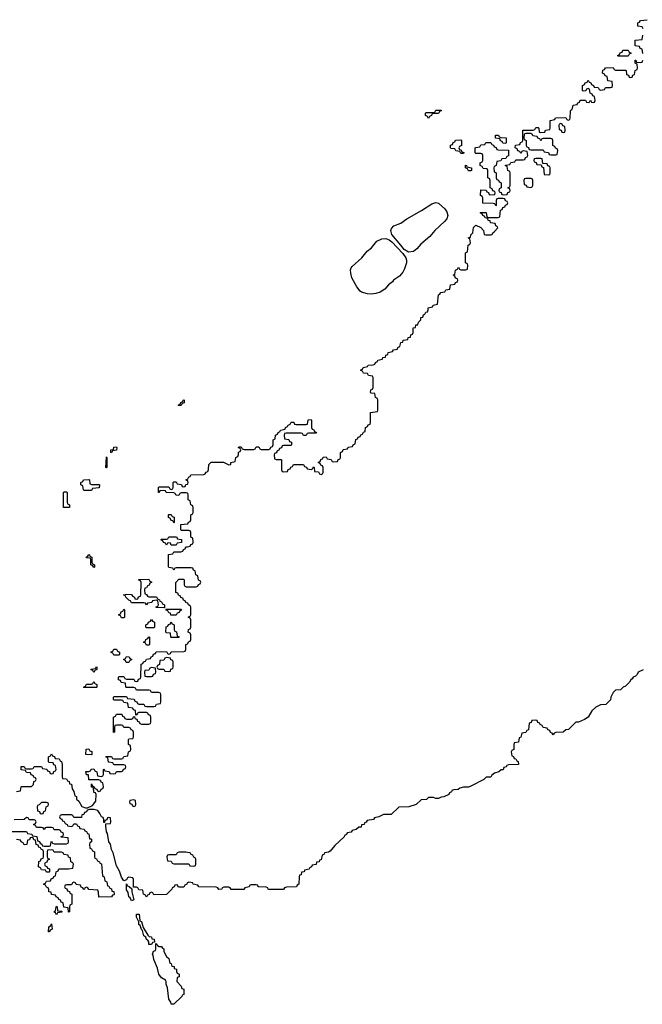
# Model space of a CAD drawing. Header units: inches. Extents: x 2777885 to 2884230, y 684484 to 829189.
# Tile 142 of 239: x 2818655 to 2823644, y 789328 to 797218. Entities that reach past the tile are written whole.
import ezdxf

# ---------------------------------------------------------------- set-up
doc = ezdxf.new("R2010")
doc.units = ezdxf.units.IN
doc.header["$MEASUREMENT"] = 0
for name, color, linetype in [('C8718', 7, 'Continuous'), ('C8719', 7, 'Continuous'), ('C8729', 7, 'Continuous')]:
    doc.layers.add(name, color=color, linetype=linetype)

msp = doc.modelspace()

# ---------------------------------------------------------------- linework, layer by layer
at = {"layer": 'C8718', "color": 6}
for points in [[(2818890, 789908), (2818886, 789910), (2818888, 789950), (2818902, 789958), (2818910, 789972), (2818914, 789930), (2818898, 789922)], [(2819870, 789328), (2819865.4, 789345.4), (2819850, 789369), (2819839.5, 789459.5), (2819829.2, 789490), (2819828.7, 789510), (2819822, 789522), (2819790, 789541.2), (2819770, 789569.3), (2819758.9, 789618.9), (2819730, 789688), (2819723.1, 789723.1), (2819718, 789730), (2819727.3, 789752.7), (2819742, 789758), (2819746, 789770), (2819746, 789814), (2819754, 789810), (2819758, 789798), (2819772, 789792), (2819790, 789791.3), (2819798, 789778), (2819810, 789771.3), (2819810.9, 789750.9), (2819831.3, 789711.3), (2819850, 789694), (2819858, 789658), (2819870, 789654), (2819874, 789634), (2819892, 789630), (2819894, 789614), (2819911.3, 789610), (2819912, 789592), (2819918, 789578), (2819932, 789570), (2819931.6, 789548.4), (2819918, 789542), (2819914, 789510), (2819950, 789474), (2819954, 789454), (2819970.8, 789450), (2819970, 789406), (2819958, 789402), (2819954, 789390), (2819890, 789328)]]:
    msp.add_lwpolyline(points, close=True, dxfattribs=at)
msp.add_lwpolyline([(2819617.7, 790000), (2819618, 789998), (2819630, 789992), (2819643.6, 789943.6), (2819681, 789881), (2819691.1, 789871.1), (2819711.3, 789870), (2819712.7, 789852.7), (2819731.3, 789850), (2819734, 789826), (2819718, 789822), (2819710, 789806), (2819690, 789808), (2819688.4, 789828.4), (2819682, 789842), (2819670, 789846), (2819665.2, 789865.2), (2819650, 789878), (2819639, 789919), (2819630, 789928), (2819619.3, 789959.3), (2819610, 789968.7), (2819609.3, 789989.3), (2819603.7, 790000)], dxfattribs=at)
at = {"layer": 'C8719', "color": 6}
for points in [[(2819930, 794126), (2819926, 794130), (2819942, 794138), (2819946, 794150), (2819962, 794158), (2819966, 794170), (2819971.6, 794171.6), (2819971.6, 794148.4), (2819958, 794142), (2819950, 794126)], [(2819390, 793746), (2819386, 793750), (2819386, 793770), (2819406, 793774), (2819410, 793791.3), (2819430, 793794), (2819434, 793790), (2819431.1, 793768.9), (2819398, 793762)], [(2819350, 793626), (2819346, 793630), (2819350, 793714), (2819354, 793710), (2819354, 793630)], [(2819230, 793494), (2819290, 793494), (2819294, 793490), (2819292.7, 793467.3), (2819238, 793462), (2819230, 793446), (2819170, 793446), (2819166, 793450), (2819162, 793482), (2819146, 793490), (2819146, 793510), (2819162, 793518), (2819166, 793530), (2819210, 793534), (2819214, 793530), (2819218, 793498)], [(2819050, 793308), (2819006, 793310), (2819006, 793430), (2819010, 793434), (2819030, 793434), (2819034, 793430), (2819034, 793350), (2819038, 793338), (2819054, 793330), (2819054, 793310)], [(2819890, 793186), (2819882, 793202), (2819867.3, 793207.3), (2819862, 793222), (2819846, 793230), (2819846, 793250), (2819850, 793254), (2819870, 793254), (2819878, 793238), (2819892.7, 793232.7), (2819894, 793190)], [(2819870, 793006), (2819862, 793022), (2819850, 793026), (2819838, 793022), (2819830, 793006), (2819822, 793022), (2819807.3, 793027.3), (2819802, 793042), (2819786, 793050), (2819790, 793054), (2819830, 793054), (2819842, 793058), (2819850, 793074), (2819907.3, 793072.7), (2819914, 793070), (2819918, 793058), (2819952.7, 793052.7), (2819952.7, 793027.3), (2819918, 793022), (2819910, 793008)], [(2819250, 792828), (2819242, 792842), (2819226, 792850), (2819226, 792890), (2819222, 792902), (2819190, 792906), (2819188, 792910), (2819202, 792918), (2819208.4, 792931.6), (2819214, 792930), (2819218, 792918), (2819234, 792910), (2819234, 792870), (2819238, 792858), (2819254, 792850), (2819254, 792830)], [(2819690, 792594), (2819750, 792594), (2819758, 792578), (2819774, 792570), (2819778, 792558), (2819790, 792554), (2819798, 792538), (2819814, 792530), (2819814, 792506), (2819810, 792506), (2819747.3, 792507.3), (2819747.3, 792512.7), (2819762, 792518), (2819766, 792530), (2819762, 792562), (2819750, 792566), (2819718, 792562), (2819712.7, 792547.3), (2819678, 792542), (2819670, 792528), (2819662, 792542), (2819650, 792546), (2819550, 792546), (2819542, 792562), (2819530, 792566), (2819506, 792590), (2819502, 792602), (2819486, 792610), (2819510, 792614), (2819550, 792611.3), (2819558, 792598), (2819574, 792590), (2819578, 792578), (2819590, 792574), (2819602, 792578), (2819608, 792592), (2819622, 792598), (2819626, 792610), (2819627.3, 792707.3), (2819622, 792722), (2819610, 792726), (2819608.4, 792731.6), (2819690, 792734), (2819698, 792718), (2819714, 792710), (2819698, 792702), (2819692.7, 792687.3), (2819678, 792682), (2819670, 792666), (2819658, 792662), (2819654, 792650), (2819658, 792618), (2819672, 792612), (2819678, 792598)], [(2819470, 792426), (2819462, 792442), (2819446, 792450), (2819462, 792458), (2819467.3, 792472.7), (2819482, 792478), (2819490, 792494), (2819494, 792490), (2819494, 792430), (2819490, 792426)], [(2819910, 792446), (2819867.3, 792447.3), (2819862, 792462), (2819850, 792466), (2819842, 792482), (2819830, 792486), (2819826, 792494), (2819950, 792494), (2819952.7, 792487.3), (2819938, 792482), (2819932.7, 792467.3), (2819918, 792462)], [(2819670, 792346), (2819666, 792350), (2819666, 792370), (2819682, 792378), (2819686, 792390), (2819702, 792398), (2819710, 792412), (2819718, 792398), (2819734, 792390), (2819734, 792350), (2819730, 792346)], [(2819870, 792266), (2819866, 792270), (2819862, 792302), (2819830, 792306), (2819826, 792310), (2819828.4, 792351.6), (2819842, 792358), (2819847.3, 792372.7), (2819862, 792378), (2819870, 792394), (2819878, 792378), (2819894, 792370), (2819894, 792330), (2819898, 792318), (2819912.7, 792312.7), (2819918, 792278), (2819932.7, 792272.7), (2819930, 792266)], [(2819670, 792206), (2819662, 792222), (2819646, 792230), (2819662, 792238), (2819666, 792250), (2819682, 792258), (2819690, 792274), (2819694, 792270), (2819694, 792210), (2819690, 792206)], [(2819410, 792126), (2819402, 792142), (2819386, 792150), (2819402, 792158), (2819410, 792174), (2819430, 792174), (2819438, 792158), (2819454, 792150), (2819454, 792130), (2819450, 792126)], [(2819530, 792066), (2819507.3, 792067.3), (2819502, 792082), (2819486, 792090), (2819502, 792098), (2819510, 792114), (2819531.6, 792111.6), (2819538, 792098), (2819554, 792090), (2819538, 792082)], [(2819830, 792106), (2819818, 792102), (2819810, 792086), (2819778, 792082), (2819774, 792050), (2819758, 792042), (2819754, 792030), (2819758, 792018), (2819770, 792014), (2819810, 792014), (2819818, 791998), (2819850, 791994), (2819862, 791998), (2819867.3, 792012.7), (2819882, 792018), (2819886, 792030), (2819886, 792070), (2819882, 792082), (2819867.3, 792087.3), (2819862, 792102)], [(2819250, 791986), (2819242, 792002), (2819226, 792010), (2819230, 792014), (2819262, 792018), (2819270, 792034), (2819274, 792030), (2819274, 792010), (2819258, 792002)], [(2819710, 792026), (2819698, 792022), (2819690, 792006), (2819658, 792002), (2819654, 791990), (2819658, 791958), (2819670, 791954), (2819710, 791954), (2819722, 791958), (2819727.3, 791972.7), (2819742, 791978), (2819746, 791990), (2819742, 792022)], [(2819170, 791866), (2819166, 791870), (2819182, 791878), (2819190, 791894), (2819230, 791894), (2819242, 791898), (2819250, 791914), (2819258, 791898), (2819274, 791890), (2819274, 791870), (2819270, 791866)], [(2819230, 791326), (2819186, 791330), (2819187.3, 791372.7), (2819210, 791374), (2819218, 791358), (2819232.7, 791352.7), (2819234, 791330)], [(2818870, 790946), (2818830, 790946), (2818810, 790926), (2818798, 790922), (2818794, 790910), (2818798, 790878), (2818812.7, 790872.7), (2818818, 790858), (2818830, 790854), (2818842, 790858), (2818847.3, 790872.7), (2818862, 790878), (2818866, 790910), (2818882, 790918), (2818886, 790930), (2818882, 790942)], [(2819570, 790966), (2819538, 790962), (2819534, 790950), (2819538, 790938), (2819552.7, 790932.7), (2819558, 790918), (2819570, 790914), (2819582, 790918), (2819586, 790930), (2819582, 790962)], [(2819550, 790158), (2819540.4, 790180.4), (2819530, 790188.7), (2819523.1, 790223.1), (2819510, 790246), (2819510, 790294), (2819518, 790278), (2819532.7, 790272.7), (2819554, 790254), (2819554, 790230), (2819570, 790166)], [(2818950, 790046), (2818942, 790062), (2818928.7, 790070), (2818942, 790078), (2818946, 790110), (2818950, 790114), (2818954, 790110), (2818958, 790078), (2818990, 790074), (2818994, 790070), (2818990, 790066), (2818958, 790062)]]:
    msp.add_lwpolyline(points, close=True, dxfattribs=at)
for points in [[(2820000, 793422.7), (2819990, 793426), (2819950, 793426), (2819938, 793422), (2819930, 793406), (2819912.7, 793407.3), (2819906, 793410), (2819902, 793422), (2819890, 793426), (2819828.4, 793428.4), (2819822, 793442), (2819810, 793446), (2819778, 793442), (2819770, 793428), (2819766, 793430), (2819766, 793470), (2819770, 793474), (2819850, 793474), (2819858, 793458), (2819870, 793454), (2819882, 793458), (2819886, 793470), (2819886, 793510), (2819890, 793514), (2819910, 793514), (2819918, 793498), (2819952.7, 793492.7), (2819958, 793478), (2819970, 793474), (2819982, 793478), (2819987.3, 793492.7), (2820000, 793497.3)], [(2820000, 793523), (2819986, 793530), (2820000, 793537)], [(2820000, 793126), (2819950, 793126), (2819946, 793130), (2819947.3, 793172.7), (2820000, 793177.8)], [(2820000, 792826), (2819910, 792826), (2819898, 792822), (2819890, 792808), (2819882, 792822), (2819850, 792828), (2819847.3, 792832.7), (2819847.3, 792932.7), (2819882, 792938), (2819890, 792954), (2819947.3, 792952.7), (2819962, 792958), (2819968, 792972), (2819982, 792978), (2819987.3, 792992.7), (2820000, 792994.6)], [(2820000, 792542.7), (2819987.3, 792547.3), (2819982, 792562), (2819967.3, 792567.3), (2819962, 792582), (2819947.3, 792587.3), (2819942, 792602), (2819927.3, 792607.3), (2819922, 792622), (2819907.3, 792627.3), (2819907.3, 792707.3), (2819930, 792734), (2819970, 792734), (2819974, 792730), (2819974, 792690), (2819978, 792678), (2819990, 792674), (2820000, 792674)], [(2818630, 791034), (2818662, 791038), (2818666, 791070), (2818670, 791074), (2818750, 791074), (2818766, 791090), (2818767.3, 791112.7), (2818782, 791118), (2818786, 791130), (2818782, 791142), (2818767.3, 791147.3), (2818762, 791162), (2818747.3, 791167.3), (2818742, 791182), (2818710, 791186), (2818702, 791202), (2818667.3, 791207.3), (2818667.3, 791232.7), (2818690, 791234), (2818698, 791218), (2818710, 791214), (2818750, 791214), (2818762, 791218), (2818770, 791234), (2818830, 791234), (2818838, 791218), (2818872.7, 791212.7), (2818878, 791198), (2818892.7, 791192.7), (2818898, 791178), (2818910, 791174), (2818922, 791178), (2818927.3, 791192.7), (2818942, 791198), (2818946, 791210), (2818942, 791242), (2818927.3, 791247.3), (2818922, 791262), (2818890, 791266), (2818886, 791270), (2818886, 791310), (2818902, 791318), (2818910, 791334), (2818918, 791318), (2818932.7, 791312.7), (2818938, 791298), (2818970, 791294), (2818978, 791278), (2818990, 791274), (2818994, 791250), (2818994, 791150), (2818998, 791138), (2819030, 791134), (2819038, 791118), (2819050, 791114), (2819054, 791094), (2819070, 791092), (2819074.4, 791054.4), (2819090, 791032), (2819098, 790998), (2819110, 790992), (2819110.7, 790970.7), (2819130, 790956), (2819153, 790913), (2819183.5, 790903.5), (2819197.2, 790902.8), (2819239.5, 790920.5), (2819264, 790956), (2819268, 791008), (2819262, 791022), (2819250, 791026), (2819246, 791066), (2819230, 791068), (2819230, 791094), (2819238, 791078), (2819252, 791072), (2819258, 791058), (2819272.7, 791052.7), (2819278, 791038), (2819290, 791034), (2819302, 791038), (2819307.3, 791052.7), (2819322, 791058), (2819326, 791070), (2819322, 791102), (2819307.3, 791107.3), (2819302, 791122), (2819290, 791126), (2819210, 791128), (2819206, 791166), (2819190, 791168), (2819186, 791194), (2819210, 791194), (2819222, 791198), (2819227.3, 791212.7), (2819250, 791214), (2819258, 791198), (2819274, 791190), (2819278, 791158), (2819310, 791154), (2819322, 791158), (2819326, 791170), (2819326, 791210), (2819330, 791214), (2819338, 791198), (2819372.7, 791192.7), (2819378, 791178), (2819410, 791174), (2819422, 791178), (2819430, 791194), (2819470, 791194), (2819482, 791198), (2819487.3, 791212.7), (2819502, 791218), (2819506, 791230), (2819502, 791242), (2819490, 791246), (2819410, 791246), (2819402, 791262), (2819367.3, 791267.3), (2819362, 791302), (2819346, 791310), (2819350, 791314), (2819390, 791314), (2819398, 791298), (2819410, 791294), (2819470, 791294), (2819482, 791298), (2819490, 791314), (2819522, 791318), (2819526, 791350), (2819542, 791358), (2819546, 791370), (2819542, 791402), (2819526, 791410), (2819526, 791450), (2819530, 791454), (2819562, 791458), (2819566, 791470), (2819566, 791510), (2819562, 791522), (2819547.3, 791527.3), (2819542, 791542), (2819530, 791546), (2819490, 791546), (2819482, 791562), (2819470, 791566), (2819430, 791566), (2819418, 791562), (2819414, 791550), (2819414, 791510), (2819406, 791506), (2819406, 791630), (2819422, 791638), (2819430, 791654), (2819472.7, 791652.7), (2819478, 791638), (2819492.7, 791632.7), (2819498, 791618), (2819510, 791614), (2819550, 791614), (2819562, 791618), (2819567.3, 791632.7), (2819574, 791634), (2819578, 791618), (2819592.7, 791612.7), (2819598, 791598), (2819612.7, 791592.7), (2819618, 791578), (2819630, 791574), (2819690, 791574), (2819702, 791578), (2819706, 791590), (2819706, 791630), (2819702, 791642), (2819687.3, 791647.3), (2819682, 791662), (2819670, 791666), (2819610, 791666), (2819598, 791662), (2819592.7, 791647.3), (2819586, 791646), (2819582, 791682), (2819567.3, 791687.3), (2819562, 791702), (2819527.3, 791707.3), (2819522, 791742), (2819490, 791746), (2819482, 791762), (2819470, 791766), (2819410, 791766), (2819406, 791770), (2819406, 791790), (2819410, 791794), (2819510, 791794), (2819518, 791778), (2819572.7, 791772.7), (2819578, 791758), (2819592.7, 791752.7), (2819598, 791738), (2819610, 791734), (2819650, 791734), (2819658, 791718), (2819670, 791714), (2819730, 791714), (2819742, 791718), (2819750, 791734), (2819782, 791738), (2819786, 791750), (2819786, 791810), (2819782, 791822), (2819770, 791826), (2819710, 791826), (2819702, 791842), (2819690, 791846), (2819590, 791846), (2819582, 791862), (2819570, 791866), (2819510, 791866), (2819506, 791870), (2819502, 791902), (2819467.3, 791907.3), (2819462, 791922), (2819447.3, 791927.3), (2819446, 791950), (2819450, 791954), (2819490, 791954), (2819498, 791938), (2819510, 791934), (2819570, 791934), (2819578, 791918), (2819590, 791914), (2819602, 791918), (2819607.3, 791932.7), (2819622, 791938), (2819626, 791950), (2819627.3, 792052.7), (2819642, 792058), (2819647.3, 792072.7), (2819662, 792078), (2819670, 792094), (2819702, 792098), (2819707.3, 792112.7), (2819722, 792118), (2819727.3, 792132.7), (2819742, 792138), (2819747.3, 792152.7), (2819830, 792154), (2819838, 792138), (2819850, 792134), (2819862, 792138), (2819870, 792152), (2819970, 792154), (2819982, 792158), (2819986, 792170), (2819986, 792210), (2820000, 792217)], [(2818590, 790714), (2818710, 790714), (2818718, 790698), (2818752.7, 790692.7), (2818758, 790678), (2818792.7, 790672.7), (2818798, 790638), (2818812.7, 790632.7), (2818818, 790618), (2818832, 790612), (2818838, 790598), (2818850, 790594), (2818890, 790594), (2818902, 790598), (2818906, 790630), (2818910, 790634), (2818918, 790618), (2818930, 790614), (2819030, 790614), (2819042, 790618), (2819046, 790630), (2819042, 790662), (2818987.3, 790667.3), (2818987.3, 790672.7), (2819002, 790678), (2819006, 790690), (2819002, 790702), (2818987.3, 790707.3), (2818982, 790722), (2818970, 790726), (2818930, 790726), (2818922, 790742), (2818910, 790746), (2818870, 790746), (2818858, 790742), (2818850, 790728), (2818842, 790742), (2818830, 790746), (2818790, 790746), (2818782, 790762), (2818766, 790770), (2818782, 790778), (2818786, 790790), (2818782, 790802), (2818770, 790806), (2818730, 790806), (2818722, 790822), (2818710, 790826), (2818691.6, 790808.4), (2818610, 790806)], [(2820000, 790302.7), (2819998, 790302), (2819994, 790290), (2819978, 790282), (2819970, 790266), (2819932.7, 790267.3), (2819926, 790270), (2819922, 790282), (2819910, 790286), (2819898, 790282), (2819894, 790270), (2819878, 790262), (2819874, 790250), (2819830, 790209.2), (2819730, 790206), (2819722, 790222), (2819710, 790226), (2819698, 790222), (2819692.7, 790207.3), (2819678, 790202), (2819670, 790186), (2819662, 790202), (2819646, 790210), (2819642, 790242), (2819610, 790246), (2819602, 790262), (2819590, 790266), (2819566, 790266), (2819567.3, 790327.3), (2819562, 790342), (2819530, 790346), (2819518, 790342), (2819510, 790326), (2819490, 790318), (2819470, 790348), (2819454.6, 790394.6), (2819430, 790438), (2819402.9, 790542.9), (2819390, 790568.7), (2819382, 790610), (2819369.8, 790630), (2819358, 790698), (2819349.7, 790710.3), (2819344, 790756), (2819346, 790774), (2819382, 790778), (2819386, 790790), (2819382, 790822), (2819370, 790826), (2819358, 790822), (2819352.7, 790807.3), (2819338, 790802), (2819334, 790786), (2819330, 790786), (2819329.5, 790809.5), (2819324, 790824), (2819310, 790829.2), (2819297.7, 790857.7), (2819280.7, 790880.7), (2819250, 790889.8), (2819211.4, 790888.6), (2819196.7, 790883.3), (2819190, 790869.4), (2819174.8, 790865.2), (2819170, 790848), (2819154, 790846), (2819150, 790826), (2819090, 790826), (2819082, 790842), (2819070, 790846), (2818990, 790846), (2818978, 790842), (2818974, 790830), (2818978, 790818), (2818992.7, 790812.7), (2818998, 790798), (2819010, 790794), (2819018, 790778), (2819034, 790770), (2819038, 790758), (2819070, 790754), (2819082, 790758), (2819090, 790774), (2819110, 790774), (2819118, 790758), (2819132.7, 790752.7), (2819138, 790738), (2819172.7, 790732.7), (2819178, 790718), (2819190, 790714), (2819198, 790698), (2819210, 790694), (2819214, 790654), (2819226, 790654), (2819230, 790652), (2819230.9, 790649.1), (2819231.3, 790628.7), (2819218, 790622), (2819214, 790610), (2819218, 790578), (2819230, 790574), (2819238, 790558), (2819254, 790550), (2819254, 790510), (2819258, 790498), (2819270, 790494), (2819278, 790478), (2819294, 790470), (2819298, 790458), (2819310, 790454), (2819318, 790358), (2819332, 790350), (2819338, 790318), (2819354, 790310), (2819358, 790278), (2819370, 790274), (2819378, 790258), (2819390, 790254), (2819394, 790234), (2819410, 790232), (2819410.9, 790209.1), (2819410, 790206), (2819398, 790202), (2819390, 790188.7), (2819290, 790186), (2819287.3, 790227.3), (2819282, 790242), (2819210, 790248.7), (2819202, 790262), (2819190, 790266), (2819178, 790262), (2819174, 790250), (2819168.7, 790248.7), (2819162, 790262), (2819147.3, 790267.3), (2819142, 790282), (2819108, 790288), (2819102, 790302), (2819090, 790306), (2819078, 790302), (2819070, 790286), (2819030, 790286), (2819018, 790282), (2819014, 790270), (2819018, 790258), (2819032.7, 790252.7), (2819038, 790238), (2819052.7, 790232.7), (2819058, 790218), (2819074, 790210), (2819074, 790130), (2819058, 790122), (2819054, 790110), (2819054, 790070), (2819046, 790066), (2819042, 790102), (2819007.3, 790107.3), (2819002, 790142), (2818987.3, 790147.3), (2818982, 790162), (2818967.3, 790167.3), (2818962, 790182), (2818948, 790188), (2818942, 790202), (2818910, 790208), (2818906, 790226), (2818888.7, 790230), (2818888, 790248), (2818882, 790262), (2818870, 790266), (2818862, 790282), (2818846, 790290), (2818862, 790298), (2818870, 790314), (2818902, 790318), (2818907.3, 790332.7), (2818922, 790338), (2818927.3, 790352.7), (2818942, 790358), (2818946, 790390), (2818962, 790398), (2818967.3, 790412.7), (2819047.3, 790412.7), (2819082, 790418), (2819086, 790450), (2819082, 790462), (2819066, 790470), (2819062, 790502), (2819047.3, 790507.3), (2819042, 790522), (2819007.3, 790527.3), (2819002, 790542), (2818990, 790546), (2818930, 790546), (2818922, 790562), (2818910, 790566), (2818878, 790562), (2818874, 790550), (2818874, 790510), (2818878, 790498), (2818894, 790490), (2818878, 790482), (2818872.7, 790467.3), (2818858, 790462), (2818854, 790450), (2818858, 790438), (2818872.7, 790432.7), (2818878, 790418), (2818892.7, 790412.7), (2818894, 790390), (2818890, 790386), (2818870, 790386), (2818862, 790402), (2818830, 790406), (2818822, 790422), (2818806, 790430), (2818807.3, 790472.7), (2818822, 790478), (2818827.3, 790492.7), (2818842, 790498), (2818846, 790510), (2818846, 790550), (2818842, 790562), (2818826, 790570), (2818822, 790582), (2818807.3, 790587.3), (2818802, 790602), (2818787.3, 790607.3), (2818782, 790642), (2818767.3, 790647.3), (2818762, 790662), (2818750, 790666), (2818738, 790662), (2818732.7, 790647.3), (2818718, 790642), (2818712.7, 790607.3), (2818690, 790606), (2818682, 790622), (2818666, 790630), (2818662, 790642), (2818630, 790648)], [(2820000, 790545.4), (2819987.3, 790547.3), (2819930, 790546), (2819918, 790542), (2819910, 790526), (2819850, 790526), (2819838, 790522), (2819834, 790510), (2819838, 790478), (2819870, 790474), (2819878, 790458), (2819890, 790454), (2820000, 790454)], [(2819603.7, 790000), (2819590, 790026), (2819590, 790051), (2819611, 790050), (2819617.7, 790000)]]:
    msp.add_lwpolyline(points, dxfattribs=at)
at = {"layer": 'C8729', "color": 6}
for points in [[(2823650, 797146), (2823642, 797162), (2823607.3, 797167.3), (2823607.3, 797192.7), (2823622, 797198), (2823628.4, 797211.6), (2823682, 797218)], [(2823647.3, 796947.3), (2823642, 796982), (2823627.3, 796987.3), (2823622, 797002), (2823587.3, 797007.3), (2823587.3, 797052.7), (2823642, 797058), (2823647.3, 797092.7)], [(2820000, 793537), (2820002, 793538), (2820010, 793554), (2820022, 793558), (2820026, 793570), (2820130, 793574), (2820142, 793578), (2820148, 793592), (2820162, 793598), (2820167.3, 793612.7), (2820170, 793654), (2820190, 793672), (2820288, 793672), (2820330, 793652), (2820346, 793654), (2820348, 793670), (2820382, 793678), (2820388, 793710), (2820402, 793718), (2820407.3, 793732.7), (2820408.4, 793751.6), (2820422, 793758), (2820426, 793770), (2820422, 793782), (2820408, 793788), (2820410, 793794), (2820430, 793794), (2820438, 793778), (2820452.7, 793772.7), (2820530, 793774), (2820542, 793778), (2820550, 793794), (2820570, 793794), (2820578, 793778), (2820590, 793774), (2820650, 793774), (2820662, 793778), (2820667.3, 793792.7), (2820682, 793798), (2820686, 793810), (2820686, 793850), (2820702, 793858), (2820706, 793890), (2820722, 793898), (2820726, 793910), (2820742, 793918), (2820746, 793930), (2820782, 793938), (2820786, 793950), (2820802, 793958), (2820806, 793970), (2820822, 793978), (2820830, 793992), (2820852, 793992), (2820858, 793978), (2820870, 793974), (2820950, 793974), (2820962, 793978), (2820967.3, 794012.7), (2820990, 794014), (2820994, 794010), (2820994, 793950), (2820998, 793938), (2821012.7, 793932.7), (2821018, 793918), (2821034, 793910), (2821030, 793906), (2820970, 793906), (2820958, 793902), (2820950, 793886), (2820930, 793886), (2820922, 793902), (2820910, 793906), (2820790, 793906), (2820778, 793902), (2820774, 793890), (2820778, 793858), (2820812.7, 793852.7), (2820818, 793838), (2820832.7, 793832.7), (2820834, 793810), (2820830, 793806), (2820770, 793806), (2820758, 793802), (2820752.7, 793787.3), (2820738, 793782), (2820732.7, 793767.3), (2820718, 793762), (2820712.7, 793747.3), (2820698, 793742), (2820694, 793730), (2820698, 793698), (2820710, 793694), (2820750, 793694), (2820754, 793690), (2820754, 793610), (2820758, 793598), (2820770, 793594), (2820802, 793598), (2820807.3, 793612.7), (2820822, 793618), (2820827.3, 793632.7), (2820842, 793638), (2820850, 793654), (2820930, 793654), (2820938, 793638), (2820952.7, 793632.7), (2820958, 793618), (2820990, 793614), (2821002, 793618), (2821010, 793634), (2821014, 793630), (2821018, 793598), (2821050, 793594), (2821058, 793578), (2821070, 793574), (2821082, 793578), (2821086, 793590), (2821086, 793630), (2821082, 793642), (2821067.3, 793647.3), (2821062, 793662), (2821046, 793670), (2821062, 793678), (2821067.3, 793692.7), (2821082, 793698), (2821087.3, 793712.7), (2821110, 793714), (2821118, 793698), (2821150, 793694), (2821158, 793678), (2821170, 793674), (2821202, 793678), (2821207.3, 793692.7), (2821222, 793698), (2821226, 793710), (2821226, 793750), (2821242, 793758), (2821247.3, 793772.7), (2821282, 793778), (2821287.3, 793792.7), (2821322, 793798), (2821328, 793812), (2821342, 793818), (2821347.3, 793852.7), (2821362, 793858), (2821367.3, 793872.7), (2821382, 793878), (2821388, 793892), (2821402, 793898), (2821410, 793914), (2821422, 793918), (2821426, 793950), (2821442, 793958), (2821447.3, 793972.7), (2821462, 793978), (2821466, 793990), (2821466, 794070), (2821522, 794078), (2821526, 794090), (2821526, 794170), (2821522, 794182), (2821506, 794190), (2821502, 794222), (2821470, 794226), (2821466, 794230), (2821467.3, 794252.7), (2821482, 794258), (2821486, 794270), (2821486, 794350), (2821482, 794362), (2821450, 794366), (2821442, 794382), (2821410, 794386), (2821402, 794402), (2821386, 794410), (2821402, 794418), (2821406, 794430), (2821442, 794438), (2821446, 794450), (2821487.3, 794452.7), (2821502, 794458), (2821506, 794470), (2821522, 794478), (2821526, 794490), (2821562, 794498), (2821566, 794510), (2821586, 794514), (2821588, 794530), (2821606, 794534), (2821608, 794550), (2821642, 794558), (2821650, 794572), (2821682, 794578), (2821686, 794590), (2821702, 794598), (2821708, 794630), (2821726, 794634), (2821728, 794650), (2821766, 794654), (2821768, 794670), (2821786, 794674), (2821790, 794694), (2821802, 794698), (2821807.3, 794712.7), (2821809, 794750), (2821827.3, 794752.7), (2821830, 794772), (2821846, 794774), (2821850, 794794), (2821868, 794812), (2821870, 794832), (2821886, 794834), (2821890, 794854), (2821902, 794858), (2821910, 794874), (2821922, 794878), (2821928, 794892), (2821928.7, 794910), (2821962, 794918), (2821968.4, 794931.6), (2822002, 794938), (2822010, 795014), (2822022, 795018), (2822030, 795032), (2822062, 795038), (2822070, 795054), (2822102, 795058), (2822107.3, 795092.7), (2822142, 795098), (2822147.3, 795112.7), (2822162, 795118), (2822166, 795130), (2822162, 795142), (2822147.3, 795147.3), (2822142, 795162), (2822128, 795170), (2822142, 795178), (2822146, 795210), (2822162, 795218), (2822170, 795234), (2822178, 795218), (2822190, 795214), (2822230, 795214), (2822242, 795218), (2822246, 795250), (2822242, 795262), (2822226, 795270), (2822228, 795350), (2822242, 795358), (2822248, 795410), (2822262, 795418), (2822266, 795430), (2822262, 795462), (2822249, 795470), (2822266, 795474), (2822270, 795494), (2822286, 795510), (2822290, 795552), (2822310, 795571), (2822350, 795552), (2822372, 795530), (2822378, 795498), (2822390, 795494), (2822430, 795494), (2822442, 795498), (2822446, 795510), (2822460.4, 795519.6), (2822486, 795550), (2822482, 795562), (2822470, 795566), (2822466, 795586), (2822428, 795590), (2822426, 795606), (2822408, 795610), (2822406, 795626), (2822386, 795630), (2822382, 795642), (2822366, 795650), (2822362, 795662), (2822346, 795670), (2822350, 795674), (2822392.7, 795672.7), (2822398, 795638), (2822410, 795634), (2822490, 795634), (2822502, 795638), (2822507.3, 795692.7), (2822522, 795698), (2822527.3, 795712.7), (2822542, 795718), (2822547.3, 795732.7), (2822562, 795738), (2822566, 795750), (2822562, 795762), (2822547.3, 795767.3), (2822542, 795782), (2822530, 795786), (2822490, 795786), (2822478, 795782), (2822474, 795770), (2822474, 795730), (2822470, 795726), (2822462, 795742), (2822450, 795746), (2822367.3, 795747.3), (2822366, 795790), (2822362, 795802), (2822348, 795810), (2822350, 795854), (2822392.7, 795852.7), (2822398, 795838), (2822412.7, 795832.7), (2822418, 795818), (2822430, 795814), (2822462, 795818), (2822466, 795830), (2822462, 795842), (2822447.3, 795847.3), (2822442, 795862), (2822426, 795870), (2822426, 795930), (2822422, 795942), (2822406, 795950), (2822406, 796010), (2822402, 796022), (2822370, 796026), (2822362, 796042), (2822346, 796050), (2822346, 796070), (2822362, 796078), (2822366, 796090), (2822366, 796130), (2822362, 796142), (2822350, 796146), (2822310, 796146), (2822306, 796150), (2822306, 796190), (2822310, 796194), (2822342, 796198), (2822350, 796214), (2822382, 796218), (2822390, 796234), (2822430, 796234), (2822438, 796218), (2822452.7, 796212.7), (2822458, 796198), (2822472.7, 796192.7), (2822478, 796178), (2822490, 796174), (2822572.7, 796172.7), (2822572.7, 796127.3), (2822558, 796122), (2822550, 796106), (2822518, 796102), (2822510, 796086), (2822478, 796082), (2822474, 796050), (2822458, 796042), (2822454, 796030), (2822458, 795998), (2822474, 795990), (2822474, 795950), (2822478, 795938), (2822492.7, 795932.7), (2822498, 795918), (2822514, 795910), (2822514, 795870), (2822498, 795862), (2822494, 795850), (2822498, 795838), (2822512.7, 795832.7), (2822518, 795818), (2822530, 795814), (2822562, 795818), (2822567.3, 795832.7), (2822582, 795838), (2822586, 795850), (2822582, 795862), (2822566, 795870), (2822582, 795878), (2822586, 795890), (2822586, 795990), (2822582, 796002), (2822566, 796010), (2822562, 796042), (2822547.3, 796047.3), (2822547.3, 796052.7), (2822582, 796058), (2822590, 796074), (2822622, 796078), (2822630, 796094), (2822690, 796094), (2822702, 796098), (2822707.3, 796112.7), (2822722, 796118), (2822726, 796130), (2822722, 796162), (2822690, 796166), (2822678, 796162), (2822670, 796146), (2822662, 796162), (2822647.3, 796167.3), (2822642, 796182), (2822626, 796190), (2822627.3, 796212.7), (2822662, 796218), (2822667.3, 796232.7), (2822682, 796238), (2822686, 796250), (2822687.3, 796332.7), (2822770, 796334), (2822782, 796338), (2822790, 796354), (2822810, 796354), (2822814, 796350), (2822818, 796318), (2822830, 796314), (2822862, 796318), (2822867.3, 796332.7), (2822902, 796338), (2822906, 796350), (2822906, 796410), (2822942, 796418), (2822948.4, 796431.6), (2823030, 796434), (2823038, 796418), (2823050, 796414), (2823062, 796418), (2823066, 796430), (2823067.3, 796487.3), (2823070, 796494), (2823082, 796498), (2823090, 796534), (2823122, 796538), (2823128, 796552), (2823142, 796558), (2823147.3, 796572.7), (2823190, 796574), (2823198, 796558), (2823210, 796554), (2823222, 796558), (2823230, 796574), (2823238, 796558), (2823250, 796554), (2823262, 796558), (2823266, 796570), (2823262, 796602), (2823247.3, 796607.3), (2823242, 796622), (2823226, 796630), (2823222, 796662), (2823210, 796666), (2823198, 796662), (2823192.7, 796647.3), (2823170, 796646), (2823166, 796650), (2823166, 796690), (2823182, 796698), (2823187.3, 796712.7), (2823202, 796718), (2823210, 796734), (2823218, 796718), (2823232.7, 796712.7), (2823238, 796698), (2823254, 796690), (2823258, 796678), (2823290, 796674), (2823298, 796658), (2823310, 796654), (2823342, 796658), (2823350, 796674), (2823390, 796674), (2823402, 796678), (2823406, 796690), (2823402, 796722), (2823367.3, 796727.3), (2823362, 796762), (2823347.3, 796767.3), (2823342, 796782), (2823326, 796790), (2823327.3, 796812.7), (2823342, 796818), (2823348.4, 796831.6), (2823410, 796834), (2823418, 796818), (2823430, 796814), (2823510, 796814), (2823514, 796810), (2823518, 796778), (2823532.7, 796772.7), (2823538, 796758), (2823550, 796754), (2823562, 796758), (2823567.3, 796772.7), (2823582, 796778), (2823586, 796810), (2823602, 796818), (2823606, 796830), (2823602, 796862), (2823586, 796870), (2823587.3, 796892.7), (2823592.7, 796892.7), (2823598, 796878), (2823630, 796874), (2823642, 796878), (2823647.3, 796892.7)], [(2820000, 793497.3), (2820002, 793498), (2820006, 793510), (2820002, 793522), (2820000, 793523)], [(2820000, 793177.8), (2820002, 793178), (2820007.3, 793192.7), (2820022, 793198), (2820026, 793210), (2820026, 793250), (2820042, 793258), (2820046, 793270), (2820046, 793310), (2820042, 793322), (2820026, 793330), (2820022, 793362), (2820006, 793370), (2820006, 793410), (2820002, 793422), (2820000, 793422.7)], [(2820000, 792994.6), (2820022, 792998), (2820027.3, 793012.7), (2820042, 793018), (2820046, 793030), (2820042, 793062), (2820026, 793070), (2820026, 793110), (2820022, 793122), (2820010, 793126), (2820000, 793126)], [(2820000, 792674), (2820070, 792674), (2820082, 792678), (2820087.3, 792692.7), (2820102, 792698), (2820106, 792710), (2820102, 792722), (2820087.3, 792727.3), (2820082, 792762), (2820066, 792770), (2820062, 792802), (2820048, 792808), (2820042, 792822), (2820030, 792826), (2820000, 792826)], [(2820000, 792217), (2820002, 792218), (2820007.3, 792232.7), (2820022, 792238), (2820026, 792250), (2820026, 792290), (2820022, 792302), (2820006, 792310), (2820007.3, 792332.7), (2820022, 792338), (2820026, 792350), (2820026, 792410), (2820022, 792422), (2820006, 792430), (2820022, 792438), (2820026, 792450), (2820026, 792510), (2820022, 792522), (2820008, 792528), (2820002, 792542), (2820000, 792542.7)], [(2823650, 792008.7), (2823611.3, 791988.7), (2823602, 791970), (2823590, 791958), (2823571.1, 791948.9), (2823563.6, 791936.4), (2823551.1, 791928.9), (2823542, 791910), (2823510, 791878), (2823490.9, 791869.1), (2823470, 791849), (2823430, 791846), (2823410, 791826), (2823391.3, 791788.7), (2823390, 791768), (2823352, 791730), (2823310, 791728), (2823271.6, 791708.4), (2823239.6, 791680.4), (2823210, 791628.7), (2823182, 791610), (2823132, 791590), (2823110, 791588.7), (2823052, 791530), (2823030, 791528), (2823010, 791508), (2822950, 791506), (2822938, 791502), (2822930, 791488), (2822922, 791502), (2822907.3, 791507.3), (2822902, 791522), (2822887.3, 791527.3), (2822882, 791542), (2822850, 791546), (2822842, 791562), (2822826, 791570), (2822822, 791582), (2822807.3, 791587.3), (2822802, 791602), (2822790, 791606), (2822758, 791602), (2822752.7, 791587.3), (2822738, 791582), (2822732.7, 791527.3), (2822718, 791522), (2822710, 791506), (2822678, 791502), (2822671.6, 791468.4), (2822658, 791462), (2822651.3, 791428.7), (2822618, 791422), (2822614, 791410), (2822614, 791370), (2822598, 791362), (2822594, 791350), (2822598, 791318), (2822612.7, 791312.7), (2822618, 791298), (2822630, 791294), (2822638, 791278), (2822650, 791274), (2822651.3, 791250), (2822572.7, 791247.3), (2822558, 791242), (2822554, 791230), (2822534, 791226), (2822530, 791208), (2822512.7, 791207.3), (2822494, 791190), (2822460.7, 791179.3), (2822436.9, 791163.1), (2822430, 791149.2), (2822392.7, 791147.3), (2822374, 791130), (2822270, 791075.3), (2822250, 791069.2), (2822210, 791068.7), (2822181, 791059), (2822168.9, 791048.9), (2822132.7, 791047.3), (2822118, 791042), (2822114, 791030), (2822098, 791022), (2822094, 791010), (2822054, 790990), (2822031, 790989), (2822010, 790978), (2821990, 790978), (2821970, 790986), (2821930, 790986), (2821914, 790970), (2821872.7, 790967.3), (2821832, 790930), (2821774, 790910), (2821692.7, 790907.3), (2821632, 790850), (2821570, 790848.7), (2821534, 790830), (2821498, 790822), (2821490, 790808), (2821438, 790802), (2821432, 790788), (2821418, 790782), (2821414, 790770), (2821394, 790766), (2821390, 790748), (2821372.7, 790747.3), (2821350, 790728), (2821318, 790722), (2821310, 790708), (2821278, 790702), (2821274, 790690), (2821258, 790682), (2821254, 790670), (2821179.6, 790600.4), (2821143.6, 790556.4), (2821130, 790548), (2821098, 790542), (2821094, 790530), (2821078, 790522), (2821070, 790486), (2821058, 790482), (2821054, 790470), (2821034, 790466), (2821030, 790448), (2820998, 790442), (2820994, 790430), (2820978, 790422), (2820974, 790410), (2820938, 790402), (2820934, 790390), (2820914, 790386), (2820910, 790366), (2820898, 790362), (2820894, 790350), (2820892, 790290), (2820878, 790282), (2820874, 790270), (2820792.7, 790267.3), (2820778, 790262), (2820770, 790248), (2820651.6, 790248.4), (2820646, 790250), (2820642, 790262), (2820630, 790266), (2820571.6, 790268.4), (2820566, 790270), (2820562, 790282), (2820550, 790286), (2820510, 790286), (2820498, 790282), (2820494, 790270), (2820458, 790262), (2820450, 790248), (2820350, 790249), (2820342, 790262), (2820330, 790266), (2820290, 790266), (2820278, 790262), (2820274, 790250), (2820250, 790249.2), (2820242, 790262), (2820230, 790266), (2820090, 790268.7), (2820082, 790282), (2820046, 790290), (2820042, 790302), (2820010, 790306), (2820000, 790302.7)], [(2820000, 790454), (2820010, 790454), (2820018, 790438), (2820050, 790434), (2820062, 790438), (2820066, 790450), (2820066, 790490), (2820062, 790502), (2820050, 790506), (2820042, 790522), (2820026, 790530), (2820022, 790542), (2820000, 790545.4)]]:
    msp.add_lwpolyline(points, dxfattribs=at)
for points in [[(2823450, 796926), (2823446, 796930), (2823462, 796938), (2823467.3, 796952.7), (2823482, 796958), (2823487.3, 796972.7), (2823530, 796974), (2823538, 796958), (2823554, 796950), (2823538, 796942), (2823530, 796926)], [(2821930, 796426), (2821922, 796442), (2821906, 796450), (2821906, 796470), (2821910, 796474), (2821970, 796474), (2821982, 796478), (2821990, 796494), (2822032.7, 796492.7), (2822032.7, 796487.3), (2822018, 796482), (2822010, 796466), (2821970, 796466), (2821958, 796462), (2821954, 796450), (2821938, 796442)], [(2822990, 796386), (2822978, 796382), (2822974, 796370), (2822978, 796338), (2822992.7, 796332.7), (2822998, 796318), (2823010, 796314), (2823022, 796318), (2823026, 796330), (2823022, 796362), (2823007.3, 796367.3), (2823002, 796382)], [(2822550, 796226), (2822527.3, 796227.3), (2822522, 796242), (2822507.3, 796247.3), (2822502, 796262), (2822467.3, 796267.3), (2822467.3, 796292.7), (2822491.6, 796291.6), (2822498, 796278), (2822510, 796274), (2822554, 796270), (2822554, 796230)], [(2822750, 796306), (2822710, 796306), (2822698, 796302), (2822694, 796270), (2822698, 796258), (2822714, 796250), (2822714, 796210), (2822718, 796198), (2822732.7, 796192.7), (2822738, 796178), (2822750, 796174), (2822850, 796174), (2822858, 796158), (2822892.7, 796152.7), (2822898, 796138), (2822910, 796134), (2822950, 796134), (2822962, 796138), (2822966, 796170), (2822962, 796182), (2822947.3, 796187.3), (2822942, 796202), (2822926, 796210), (2822926, 796250), (2822922, 796262), (2822910, 796266), (2822850, 796266), (2822838, 796262), (2822830, 796246), (2822822, 796262), (2822807.3, 796267.3), (2822802, 796282), (2822767.3, 796287.3), (2822762, 796302)], [(2822190, 796146), (2822182, 796162), (2822150, 796166), (2822142, 796182), (2822110, 796186), (2822106, 796190), (2822107.3, 796212.7), (2822122, 796218), (2822127.3, 796232.7), (2822142, 796238), (2822147.3, 796252.7), (2822190, 796254), (2822194, 796250), (2822194, 796210), (2822178, 796202), (2822174, 796190), (2822178, 796178), (2822192.7, 796172.7), (2822198, 796158), (2822212.7, 796152.7), (2822210, 796146)], [(2822830, 796106), (2822790, 796106), (2822778, 796102), (2822774, 796090), (2822778, 796078), (2822792.7, 796072.7), (2822798, 796058), (2822834, 796054), (2822838, 796038), (2822852.7, 796032.7), (2822858, 795978), (2822890, 795974), (2822902, 795978), (2822906, 795990), (2822906, 796030), (2822902, 796042), (2822887.3, 796047.3), (2822882, 796062), (2822846, 796066), (2822842, 796102)], [(2822250, 796006), (2822242, 796022), (2822226, 796030), (2822227.3, 796052.7), (2822234, 796050), (2822238, 796038), (2822274, 796030), (2822274, 796010), (2822270, 796006)], [(2822750, 795946), (2822710, 795946), (2822698, 795942), (2822694, 795930), (2822698, 795898), (2822712.7, 795892.7), (2822718, 795878), (2822750, 795874), (2822762, 795878), (2822766, 795890), (2822766, 795930), (2822762, 795942)], [(2821770, 795355.8), (2821736.1, 795376.1), (2821710, 795412.4), (2821636.3, 795496.3), (2821629.8, 795529.8), (2821634.5, 795545.5), (2821653.7, 795566.3), (2821710, 795587.2), (2821758.2, 795621.8), (2821875.8, 795690), (2821957, 795743), (2821990, 795752.9), (2822010, 795747.5), (2822062.4, 795702.4), (2822078.1, 795678.1), (2822084.8, 795650), (2822077.1, 795622.9), (2822059.8, 795600.2), (2821982.8, 795530), (2821940.6, 795479.4), (2821870, 795419.8), (2821838.4, 795381.6), (2821810, 795360.7)], [(2821470, 795019.1), (2821440.6, 795020.6), (2821395, 795035), (2821383.7, 795043.7), (2821356.3, 795076.3), (2821315.3, 795150), (2821307.2, 795187.2), (2821306.9, 795213.1), (2821310.8, 795229.2), (2821319.4, 795240.6), (2821396.1, 795310), (2821438.2, 795361.8), (2821475.3, 795390), (2821518, 795442), (2821558, 795462), (2821590, 795463.5), (2821614.7, 795454.7), (2821637.5, 795437.5), (2821724.4, 795344.4), (2821749.4, 795310), (2821755.5, 795290), (2821753.6, 795270), (2821737.8, 795222.2), (2821724, 795196), (2821697.6, 795162.4), (2821650.3, 795130), (2821642, 795118), (2821610, 795094.4), (2821581.2, 795058.8), (2821544.1, 795035.9), (2821510, 795024.8)]]:
    msp.add_lwpolyline(points, close=True, dxfattribs=at)

doc.saveas('drawing.dxf')
